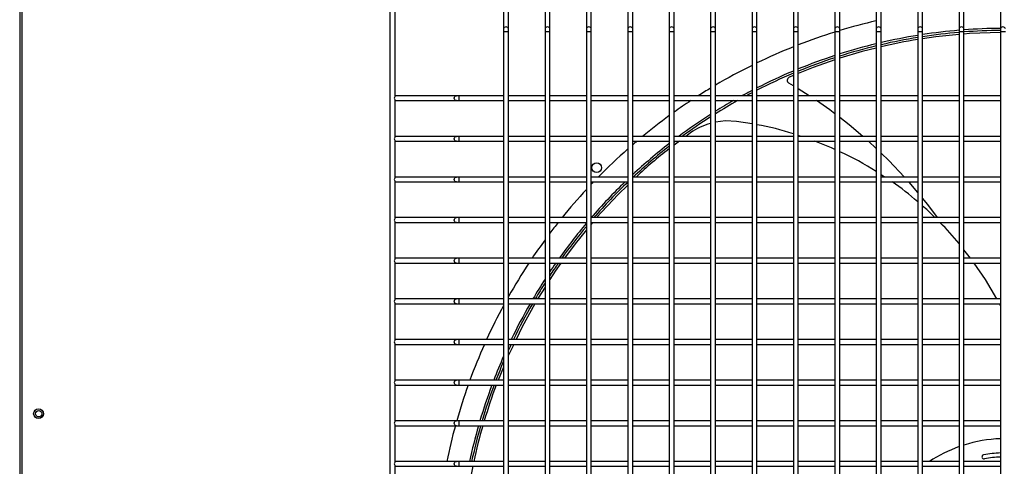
# Model space of a CAD drawing. Extents: x -90708 to 277869, y -117 to 207445.
# Tile 73 of 233: x -86572 to -85966, y 131926 to 132200. Entities that reach past the tile are written whole.
import ezdxf

# ---------------------------------------------------------------- set-up
doc = ezdxf.new("R2010")
doc.units = 0
doc.header["$MEASUREMENT"] = 0
doc.layers.add('ARQ - EQUIPO CONDENSADORA', color=40, linetype='CONTINUOUS')

msp = doc.modelspace()

# ---------------------------------------------------------------- linework, layer by layer
at = {"layer": 'ARQ - EQUIPO CONDENSADORA', "linetype": 'Continuous'}
for p, q in [((-86572.322, 132235.408), (-86572.322, 131481.41)), ((-86571.072, 132235.408), (-86571.071, 131481.41)), ((-86344.322, 132236.659), (-86344.322, 131480.659)), ((-86341.322, 132233.659), (-86341.322, 132153.008)), ((-86274.322, 132233.159), (-86274.322, 132194.786)), ((-86271.322, 132194.786), (-86271.322, 132233.159)), ((-86248.822, 132233.159), (-86248.822, 132194.786)), ((-86245.822, 132194.786), (-86245.822, 132233.159)), ((-86223.322, 132233.159), (-86223.322, 132194.786)), ((-86220.322, 132194.786), (-86220.322, 132233.159)), ((-86197.822, 132233.159), (-86197.822, 132194.786)), ((-86194.822, 132194.786), (-86194.822, 132233.159)), ((-86172.322, 132233.159), (-86172.322, 132194.786)), ((-86169.322, 132194.786), (-86169.322, 132233.159)), ((-86146.822, 132233.159), (-86146.822, 132194.786)), ((-86143.822, 132194.786), (-86143.822, 132233.159)), ((-86121.322, 132233.159), (-86121.322, 132194.786)), ((-86118.322, 132194.786), (-86118.322, 132233.159)), ((-86095.822, 132233.159), (-86095.822, 132194.786)), ((-86092.822, 132194.786), (-86092.822, 132233.159)), ((-86070.322, 132233.159), (-86070.322, 132194.786)), ((-86067.322, 132194.786), (-86067.322, 132233.159)), ((-86044.822, 132233.159), (-86044.822, 132194.786)), ((-86041.822, 132194.786), (-86041.822, 132233.159)), ((-86019.322, 132233.159), (-86019.322, 132194.786)), ((-86016.322, 132194.786), (-86016.322, 132233.159)), ((-85993.822, 132233.159), (-85993.822, 132194.786)), ((-85990.822, 132194.786), (-85990.822, 132233.159)), ((-85968.322, 132233.159), (-85968.322, 132194.786)), ((-86274.322, 132194.786), (-86274.322, 132193.109)), ((-86274.322, 132193.109), (-86274.322, 132152.159)), ((-86272.822, 132193.109), (-86274.322, 132193.109)), ((-86271.322, 132193.109), (-86272.822, 132193.109)), ((-86271.322, 132193.109), (-86271.322, 132194.786)), ((-86271.322, 132152.158), (-86271.322, 132193.109)), ((-86248.822, 132194.786), (-86248.822, 132193.109)), ((-86248.822, 132193.109), (-86248.822, 132152.159)), ((-86247.322, 132193.109), (-86248.822, 132193.109)), ((-86245.822, 132193.109), (-86247.322, 132193.109)), ((-86245.822, 132193.109), (-86245.822, 132194.786)), ((-86245.822, 132152.158), (-86245.822, 132193.109)), ((-86223.322, 132194.786), (-86223.322, 132193.109)), ((-86223.322, 132193.109), (-86223.322, 132152.159)), ((-86221.822, 132193.109), (-86223.322, 132193.109)), ((-86220.322, 132193.109), (-86221.822, 132193.109)), ((-86220.322, 132193.109), (-86220.322, 132194.786)), ((-86220.322, 132152.158), (-86220.322, 132193.109)), ((-86197.822, 132194.786), (-86197.822, 132193.109)), ((-86197.822, 132193.109), (-86197.822, 132152.159)), ((-86196.322, 132193.109), (-86197.822, 132193.109)), ((-86194.822, 132193.109), (-86196.322, 132193.109)), ((-86194.822, 132193.109), (-86194.822, 132194.786)), ((-86194.822, 132152.158), (-86194.822, 132193.109)), ((-86172.322, 132194.786), (-86172.322, 132193.109)), ((-86172.322, 132193.109), (-86172.322, 132152.159)), ((-86170.822, 132193.109), (-86172.322, 132193.109)), ((-86169.322, 132193.109), (-86170.822, 132193.109)), ((-86169.322, 132193.109), (-86169.322, 132194.786)), ((-86169.322, 132152.158), (-86169.322, 132193.109)), ((-86146.822, 132194.786), (-86146.822, 132193.109)), ((-86146.822, 132193.109), (-86146.822, 132152.159)), ((-86145.322, 132193.109), (-86146.822, 132193.109)), ((-86143.822, 132193.109), (-86145.322, 132193.109)), ((-86143.822, 132193.109), (-86143.822, 132194.786)), ((-86143.822, 132152.158), (-86143.822, 132193.109)), ((-86121.322, 132194.786), (-86121.322, 132193.109)), ((-86121.322, 132193.109), (-86121.322, 132152.159)), ((-86119.822, 132193.109), (-86121.322, 132193.109)), ((-86118.322, 132193.109), (-86119.822, 132193.109)), ((-86118.322, 132193.109), (-86118.322, 132194.786)), ((-86118.322, 132152.158), (-86118.322, 132193.109)), ((-86095.822, 132194.786), (-86095.822, 132193.109)), ((-86095.822, 132193.109), (-86095.822, 132152.159)), ((-86094.322, 132193.109), (-86095.822, 132193.109)), ((-86092.822, 132193.109), (-86094.322, 132193.109)), ((-86092.822, 132193.109), (-86092.822, 132194.786)), ((-86092.822, 132152.158), (-86092.822, 132193.109)), ((-86070.322, 132194.786), (-86070.322, 132193.109)), ((-86070.322, 132193.109), (-86070.322, 132152.159)), ((-86068.822, 132193.109), (-86070.322, 132193.109)), ((-86067.322, 132193.109), (-86068.822, 132193.109)), ((-86067.322, 132193.109), (-86067.322, 132194.786)), ((-86067.322, 132152.158), (-86067.322, 132193.109)), ((-86044.822, 132194.786), (-86044.822, 132193.109)), ((-86044.822, 132193.109), (-86044.822, 132152.159)), ((-86043.322, 132193.109), (-86044.822, 132193.109)), ((-86041.822, 132193.109), (-86043.322, 132193.109)), ((-86041.822, 132193.109), (-86041.822, 132194.786)), ((-86041.822, 132152.158), (-86041.822, 132193.109)), ((-86019.322, 132194.786), (-86019.322, 132193.109)), ((-86019.322, 132193.109), (-86019.322, 132152.159)), ((-86017.822, 132193.109), (-86019.322, 132193.109)), ((-86016.322, 132193.109), (-86017.822, 132193.109)), ((-86016.322, 132193.109), (-86016.322, 132194.786)), ((-86016.322, 132152.158), (-86016.322, 132193.109)), ((-85993.822, 132194.786), (-85993.822, 132193.109)), ((-85993.822, 132193.109), (-85993.822, 132152.159)), ((-85992.322, 132193.109), (-85993.822, 132193.109)), ((-85990.822, 132193.109), (-85992.322, 132193.109)), ((-85990.822, 132193.109), (-85990.822, 132194.786)), ((-85990.822, 132152.158), (-85990.822, 132193.109)), ((-85968.322, 132194.786), (-85968.322, 132193.109)), ((-85968.322, 132193.109), (-85968.322, 132152.159)), ((-85966.822, 132193.109), (-85968.322, 132193.109)), ((-85965.322, 132193.109), (-85966.822, 132193.109)), ((-86095.822, 132166.136), (-86098.488, 132165.055)), ((-86095.822, 132159.709), (-86098.704, 132161.494)), ((-86086.052, 132153.659), (-86092.822, 132157.851)), ((-86340.822, 132153.659), (-86341.322, 132153.659)), ((-86341.322, 132151.309), (-86341.322, 132128.008)), ((-86341.322, 132150.659), (-86340.822, 132150.659)), ((-86303.423, 132153.659), (-86340.822, 132153.659)), ((-86340.822, 132150.659), (-86303.423, 132150.659)), ((-86301.745, 132153.659), (-86303.423, 132153.659)), ((-86303.423, 132150.659), (-86301.745, 132150.659)), ((-86274.322, 132153.659), (-86301.745, 132153.659)), ((-86301.745, 132150.659), (-86301.745, 132153.659)), ((-86301.745, 132150.659), (-86274.322, 132150.659)), ((-86274.322, 132152.159), (-86274.322, 132127.159)), ((-86248.822, 132153.659), (-86271.322, 132153.659)), ((-86271.322, 132127.158), (-86271.322, 132152.158)), ((-86271.322, 132150.659), (-86248.822, 132150.659)), ((-86248.822, 132152.159), (-86248.822, 132127.159)), ((-86223.322, 132153.659), (-86245.822, 132153.659)), ((-86245.822, 132127.158), (-86245.822, 132152.158)), ((-86245.822, 132150.659), (-86223.322, 132150.659)), ((-86223.322, 132152.159), (-86223.322, 132127.159)), ((-86197.822, 132153.659), (-86220.322, 132153.659)), ((-86220.322, 132127.158), (-86220.322, 132152.158)), ((-86220.322, 132150.659), (-86197.822, 132150.659)), ((-86197.822, 132152.159), (-86197.822, 132127.159)), ((-86172.322, 132153.659), (-86194.822, 132153.659)), ((-86194.822, 132127.158), (-86194.822, 132152.158)), ((-86194.822, 132150.659), (-86172.322, 132150.659)), ((-86172.322, 132152.159), (-86172.322, 132127.159)), ((-86146.822, 132153.659), (-86169.322, 132153.659)), ((-86169.322, 132127.158), (-86169.322, 132152.158)), ((-86169.322, 132150.659), (-86146.822, 132150.659)), ((-86146.822, 132152.159), (-86146.822, 132127.159)), ((-86121.322, 132153.659), (-86143.822, 132153.659)), ((-86143.822, 132127.158), (-86143.822, 132152.158)), ((-86143.822, 132150.659), (-86121.322, 132150.659)), ((-86121.322, 132152.159), (-86121.322, 132127.159)), ((-86095.822, 132153.659), (-86118.322, 132153.659)), ((-86118.322, 132127.158), (-86118.322, 132152.158)), ((-86118.322, 132150.659), (-86095.822, 132150.659)), ((-86095.822, 132152.159), (-86095.822, 132127.159)), ((-86070.322, 132153.659), (-86092.822, 132153.659)), ((-86092.822, 132127.158), (-86092.822, 132152.158)), ((-86092.822, 132150.659), (-86070.322, 132150.659)), ((-86070.322, 132152.159), (-86070.322, 132127.159)), ((-86044.822, 132153.659), (-86067.322, 132153.659)), ((-86067.322, 132127.158), (-86067.322, 132152.158)), ((-86067.322, 132150.659), (-86044.822, 132150.659)), ((-86044.822, 132152.159), (-86044.822, 132127.159)), ((-86019.322, 132153.659), (-86041.822, 132153.659)), ((-86041.822, 132127.158), (-86041.822, 132152.158)), ((-86041.822, 132150.659), (-86019.322, 132150.659)), ((-86019.322, 132152.159), (-86019.322, 132127.159)), ((-85993.822, 132153.659), (-86016.322, 132153.659)), ((-86016.322, 132127.158), (-86016.322, 132152.158)), ((-86016.322, 132150.659), (-85993.822, 132150.659)), ((-85993.822, 132152.159), (-85993.822, 132127.159)), ((-85968.322, 132153.659), (-85990.822, 132153.659)), ((-85990.822, 132127.158), (-85990.822, 132152.158)), ((-85990.822, 132150.659), (-85968.322, 132150.659)), ((-85968.322, 132152.159), (-85968.322, 132127.159)), ((-86121.322, 132136.353), (-86130.948, 132137.895)), ((-86159.22, 132130.843), (-86162.115, 132128.659)), ((-86340.822, 132128.659), (-86341.322, 132128.659)), ((-86341.322, 132126.309), (-86341.322, 132103.008)), ((-86341.322, 132125.659), (-86340.822, 132125.659)), ((-86303.423, 132128.659), (-86340.822, 132128.659)), ((-86340.822, 132125.659), (-86303.423, 132125.659)), ((-86301.745, 132128.659), (-86303.423, 132128.659)), ((-86303.423, 132125.659), (-86301.745, 132125.659)), ((-86274.322, 132128.659), (-86301.745, 132128.659)), ((-86301.745, 132125.659), (-86301.745, 132128.659)), ((-86301.745, 132125.659), (-86274.322, 132125.659)), ((-86274.322, 132127.159), (-86274.322, 132102.159)), ((-86248.822, 132128.659), (-86271.322, 132128.659)), ((-86271.322, 132102.158), (-86271.322, 132127.158)), ((-86271.322, 132125.659), (-86248.822, 132125.659)), ((-86248.822, 132127.159), (-86248.822, 132102.159)), ((-86223.322, 132128.659), (-86245.822, 132128.659)), ((-86245.822, 132102.158), (-86245.822, 132127.158)), ((-86245.822, 132125.659), (-86223.322, 132125.659)), ((-86223.322, 132127.159), (-86223.322, 132102.159)), ((-86197.822, 132128.659), (-86220.322, 132128.659)), ((-86220.322, 132102.158), (-86220.322, 132127.158)), ((-86220.322, 132125.659), (-86197.822, 132125.659)), ((-86197.822, 132127.159), (-86197.822, 132102.159)), ((-86172.322, 132128.659), (-86194.822, 132128.659)), ((-86194.822, 132102.158), (-86194.822, 132127.158)), ((-86194.822, 132125.659), (-86172.322, 132125.659)), ((-86172.322, 132127.159), (-86172.322, 132102.159)), ((-86146.822, 132128.659), (-86169.322, 132128.659)), ((-86169.322, 132102.158), (-86169.322, 132127.158)), ((-86169.322, 132125.659), (-86146.822, 132125.659)), ((-86166.091, 132125.659), (-86169.322, 132123.222)), ((-86146.822, 132127.159), (-86146.822, 132102.159)), ((-86121.322, 132128.659), (-86143.822, 132128.659)), ((-86143.822, 132102.158), (-86143.822, 132127.158)), ((-86143.822, 132125.659), (-86121.322, 132125.659)), ((-86121.322, 132127.159), (-86121.322, 132102.159)), ((-86095.822, 132128.659), (-86118.322, 132128.659)), ((-86118.322, 132102.158), (-86118.322, 132127.158)), ((-86118.322, 132125.659), (-86095.822, 132125.659)), ((-86095.822, 132127.159), (-86095.822, 132102.159)), ((-86090.982, 132128.659), (-86092.822, 132129.23)), ((-86070.322, 132128.659), (-86092.822, 132128.659)), ((-86092.822, 132102.158), (-86092.822, 132127.158)), ((-86092.822, 132125.659), (-86070.322, 132125.659)), ((-86070.322, 132127.159), (-86070.322, 132102.159)), ((-86044.822, 132128.659), (-86067.322, 132128.659)), ((-86067.322, 132102.158), (-86067.322, 132127.158)), ((-86067.322, 132125.659), (-86044.822, 132125.659)), ((-86044.822, 132121.149), (-86049.59, 132125.659)), ((-86044.822, 132127.159), (-86044.822, 132102.159)), ((-86019.322, 132128.659), (-86041.822, 132128.659)), ((-86041.822, 132102.158), (-86041.822, 132127.158)), ((-86041.822, 132125.659), (-86019.322, 132125.659)), ((-86019.322, 132127.159), (-86019.322, 132102.159)), ((-85993.822, 132128.659), (-86016.322, 132128.659)), ((-86016.322, 132102.158), (-86016.322, 132127.158)), ((-86016.322, 132125.659), (-85993.822, 132125.659)), ((-85993.822, 132127.159), (-85993.822, 132102.159)), ((-85968.322, 132128.659), (-85990.822, 132128.659)), ((-85990.822, 132102.158), (-85990.822, 132127.158)), ((-85990.822, 132125.659), (-85968.322, 132125.659)), ((-85968.322, 132127.159), (-85968.322, 132102.159)), ((-86340.822, 132103.659), (-86341.322, 132103.659)), ((-86341.322, 132101.309), (-86341.322, 132078.008)), ((-86341.322, 132100.659), (-86340.822, 132100.659)), ((-86303.423, 132103.659), (-86340.822, 132103.659)), ((-86340.822, 132100.659), (-86303.423, 132100.659)), ((-86301.745, 132103.659), (-86303.423, 132103.659)), ((-86303.423, 132100.659), (-86301.745, 132100.659)), ((-86274.322, 132103.659), (-86301.745, 132103.659)), ((-86301.745, 132100.659), (-86301.745, 132103.659)), ((-86301.745, 132100.659), (-86274.322, 132100.659)), ((-86274.322, 132102.159), (-86274.322, 132077.159)), ((-86248.822, 132103.659), (-86271.322, 132103.659)), ((-86271.322, 132077.158), (-86271.322, 132102.158)), ((-86271.322, 132100.659), (-86248.822, 132100.659)), ((-86248.822, 132102.159), (-86248.822, 132077.159)), ((-86223.322, 132103.659), (-86245.822, 132103.659)), ((-86245.822, 132077.158), (-86245.822, 132102.158)), ((-86245.822, 132100.659), (-86223.322, 132100.659)), ((-86223.322, 132102.159), (-86223.322, 132077.159)), ((-86197.822, 132103.659), (-86220.322, 132103.659)), ((-86220.322, 132077.158), (-86220.322, 132102.158)), ((-86220.322, 132100.659), (-86197.822, 132100.659)), ((-86197.822, 132102.159), (-86197.822, 132077.159)), ((-86172.322, 132103.659), (-86194.822, 132103.659)), ((-86194.822, 132077.158), (-86194.822, 132102.158)), ((-86194.822, 132100.659), (-86172.322, 132100.659)), ((-86172.322, 132102.159), (-86172.322, 132077.159)), ((-86146.822, 132103.659), (-86169.322, 132103.659)), ((-86169.322, 132077.158), (-86169.322, 132102.158)), ((-86169.322, 132100.659), (-86146.822, 132100.659)), ((-86146.822, 132102.159), (-86146.822, 132077.159)), ((-86121.322, 132103.659), (-86143.822, 132103.659)), ((-86143.822, 132077.158), (-86143.822, 132102.158)), ((-86143.822, 132100.659), (-86121.322, 132100.659)), ((-86121.322, 132102.159), (-86121.322, 132077.159)), ((-86095.822, 132103.659), (-86118.322, 132103.659)), ((-86118.322, 132077.158), (-86118.322, 132102.158)), ((-86118.322, 132100.659), (-86095.822, 132100.659)), ((-86095.822, 132102.159), (-86095.822, 132077.159)), ((-86070.322, 132103.659), (-86092.822, 132103.659)), ((-86092.822, 132077.158), (-86092.822, 132102.158)), ((-86092.822, 132100.659), (-86070.322, 132100.659)), ((-86070.322, 132102.159), (-86070.322, 132077.159)), ((-86044.822, 132103.659), (-86067.322, 132103.659)), ((-86067.322, 132077.158), (-86067.322, 132102.158)), ((-86067.322, 132100.659), (-86044.822, 132100.659)), ((-86044.822, 132102.159), (-86044.822, 132077.159)), ((-86039.65, 132103.659), (-86041.822, 132105.091)), ((-86019.322, 132103.659), (-86041.822, 132103.659)), ((-86041.822, 132077.158), (-86041.822, 132102.158)), ((-86041.822, 132100.659), (-86019.322, 132100.659)), ((-86019.322, 132102.159), (-86019.322, 132077.159)), ((-85993.822, 132103.659), (-86016.322, 132103.659)), ((-86016.322, 132077.158), (-86016.322, 132102.158)), ((-86016.322, 132100.659), (-85993.822, 132100.659)), ((-85993.822, 132102.159), (-85993.822, 132077.159)), ((-85968.322, 132103.659), (-85990.822, 132103.659)), ((-85990.822, 132077.158), (-85990.822, 132102.158)), ((-85990.822, 132100.659), (-85968.322, 132100.659)), ((-85968.322, 132102.159), (-85968.322, 132077.159)), ((-86340.822, 132078.659), (-86341.322, 132078.659)), ((-86341.322, 132076.309), (-86341.322, 132053.008)), ((-86341.322, 132075.659), (-86340.822, 132075.659)), ((-86303.423, 132078.659), (-86340.822, 132078.659)), ((-86340.822, 132075.659), (-86303.423, 132075.659)), ((-86301.745, 132078.659), (-86303.423, 132078.659)), ((-86303.423, 132075.659), (-86301.745, 132075.659)), ((-86274.322, 132078.659), (-86301.745, 132078.659)), ((-86301.745, 132075.659), (-86301.745, 132078.659)), ((-86301.745, 132075.659), (-86274.322, 132075.659)), ((-86274.322, 132077.159), (-86274.322, 132052.159)), ((-86248.822, 132078.659), (-86271.322, 132078.659)), ((-86271.322, 132052.158), (-86271.322, 132077.158)), ((-86271.322, 132075.659), (-86248.822, 132075.659)), ((-86248.822, 132077.159), (-86248.822, 132052.159)), ((-86223.322, 132078.659), (-86245.822, 132078.659)), ((-86245.822, 132052.158), (-86245.822, 132077.158)), ((-86245.822, 132075.659), (-86223.322, 132075.659)), ((-86223.322, 132077.159), (-86223.322, 132052.159)), ((-86197.822, 132078.659), (-86220.322, 132078.659)), ((-86220.322, 132052.158), (-86220.322, 132077.158)), ((-86220.322, 132075.659), (-86197.822, 132075.659)), ((-86219.561, 132075.659), (-86220.322, 132074.736)), ((-86197.822, 132077.159), (-86197.822, 132052.159)), ((-86172.322, 132078.659), (-86194.822, 132078.659)), ((-86194.822, 132052.158), (-86194.822, 132077.158)), ((-86194.822, 132075.659), (-86172.322, 132075.659)), ((-86172.322, 132077.159), (-86172.322, 132052.159)), ((-86146.822, 132078.659), (-86169.322, 132078.659)), ((-86169.322, 132052.158), (-86169.322, 132077.158)), ((-86169.322, 132075.659), (-86146.822, 132075.659)), ((-86146.822, 132077.159), (-86146.822, 132052.159)), ((-86121.322, 132078.659), (-86143.822, 132078.659)), ((-86143.822, 132052.158), (-86143.822, 132077.158)), ((-86143.822, 132075.659), (-86121.322, 132075.659)), ((-86121.322, 132077.159), (-86121.322, 132052.159)), ((-86095.822, 132078.659), (-86118.322, 132078.659)), ((-86118.322, 132052.158), (-86118.322, 132077.158)), ((-86118.322, 132075.659), (-86095.822, 132075.659)), ((-86095.822, 132077.159), (-86095.822, 132052.159)), ((-86070.322, 132078.659), (-86092.822, 132078.659)), ((-86092.822, 132052.158), (-86092.822, 132077.158)), ((-86092.822, 132075.659), (-86070.322, 132075.659)), ((-86070.322, 132077.159), (-86070.322, 132052.159)), ((-86044.822, 132078.659), (-86067.322, 132078.659)), ((-86067.322, 132052.158), (-86067.322, 132077.158)), ((-86067.322, 132075.659), (-86044.822, 132075.659)), ((-86044.822, 132077.159), (-86044.822, 132052.159)), ((-86019.322, 132078.659), (-86041.822, 132078.659)), ((-86041.822, 132052.158), (-86041.822, 132077.158)), ((-86041.822, 132075.659), (-86019.322, 132075.659)), ((-86019.322, 132077.159), (-86019.322, 132052.159)), ((-85993.822, 132078.659), (-86016.322, 132078.659)), ((-86016.322, 132052.158), (-86016.322, 132077.158)), ((-86016.322, 132075.659), (-85993.822, 132075.659)), ((-85993.822, 132077.159), (-85993.822, 132052.159)), ((-85968.322, 132078.659), (-85990.822, 132078.659)), ((-85990.822, 132052.158), (-85990.822, 132077.158)), ((-85990.822, 132075.659), (-85968.322, 132075.659)), ((-85968.322, 132077.159), (-85968.322, 132052.159)), ((-85986.691, 132053.659), (-85990.822, 132058.899)), ((-86340.822, 132053.659), (-86341.322, 132053.659)), ((-86341.322, 132051.309), (-86341.322, 132028.008)), ((-86303.423, 132053.659), (-86340.822, 132053.659)), ((-86301.745, 132053.659), (-86303.423, 132053.659)), ((-86274.322, 132053.659), (-86301.745, 132053.659)), ((-86301.745, 132050.659), (-86301.745, 132053.659)), ((-86274.322, 132052.159), (-86274.322, 132027.159)), ((-86248.822, 132053.659), (-86271.322, 132053.659)), ((-86271.322, 132027.158), (-86271.322, 132052.158)), ((-86248.822, 132052.159), (-86248.822, 132027.159)), ((-86223.322, 132053.659), (-86245.822, 132053.659)), ((-86245.822, 132027.158), (-86245.822, 132052.158)), ((-86223.322, 132052.159), (-86223.322, 132027.159)), ((-86197.822, 132053.659), (-86220.322, 132053.659)), ((-86220.322, 132027.158), (-86220.322, 132052.158)), ((-86197.822, 132052.159), (-86197.822, 132027.159)), ((-86172.322, 132053.659), (-86194.822, 132053.659)), ((-86194.822, 132027.158), (-86194.822, 132052.158)), ((-86172.322, 132052.159), (-86172.322, 132027.159)), ((-86146.822, 132053.659), (-86169.322, 132053.659)), ((-86169.322, 132027.158), (-86169.322, 132052.158)), ((-86146.822, 132052.159), (-86146.822, 132027.159)), ((-86121.322, 132053.659), (-86143.822, 132053.659)), ((-86143.822, 132027.158), (-86143.822, 132052.158)), ((-86121.322, 132052.159), (-86121.322, 132027.159)), ((-86095.822, 132053.659), (-86118.322, 132053.659)), ((-86118.322, 132027.158), (-86118.322, 132052.158)), ((-86095.822, 132052.159), (-86095.822, 132027.159)), ((-86070.322, 132053.659), (-86092.822, 132053.659)), ((-86092.822, 132027.158), (-86092.822, 132052.158)), ((-86070.322, 132052.159), (-86070.322, 132027.159)), ((-86044.822, 132053.659), (-86067.322, 132053.659)), ((-86067.322, 132027.158), (-86067.322, 132052.158)), ((-86044.822, 132052.159), (-86044.822, 132027.159)), ((-86019.322, 132053.659), (-86041.822, 132053.659)), ((-86041.822, 132027.158), (-86041.822, 132052.158)), ((-86019.322, 132052.159), (-86019.322, 132027.159)), ((-85993.822, 132053.659), (-86016.322, 132053.659)), ((-86016.322, 132027.158), (-86016.322, 132052.158)), ((-85993.822, 132052.159), (-85993.822, 132027.159)), ((-85968.322, 132053.659), (-85990.822, 132053.659)), ((-85990.822, 132027.158), (-85990.822, 132052.158)), ((-85968.322, 132052.159), (-85968.322, 132027.159)), ((-86341.322, 132050.659), (-86340.822, 132050.659)), ((-86340.822, 132050.659), (-86303.423, 132050.659)), ((-86303.423, 132050.659), (-86301.745, 132050.659)), ((-86301.745, 132050.659), (-86274.322, 132050.659)), ((-86271.322, 132050.659), (-86248.822, 132050.659)), ((-86245.822, 132050.659), (-86223.322, 132050.659)), ((-86220.322, 132050.659), (-86197.822, 132050.659)), ((-86194.822, 132050.659), (-86172.322, 132050.659)), ((-86169.322, 132050.659), (-86146.822, 132050.659)), ((-86143.822, 132050.659), (-86121.322, 132050.659)), ((-86118.322, 132050.659), (-86095.822, 132050.659)), ((-86092.822, 132050.659), (-86070.322, 132050.659)), ((-86067.322, 132050.659), (-86044.822, 132050.659)), ((-86041.822, 132050.659), (-86019.322, 132050.659)), ((-86016.322, 132050.659), (-85993.822, 132050.659)), ((-85990.822, 132050.659), (-85968.322, 132050.659)), ((-86340.822, 132028.659), (-86341.322, 132028.659)), ((-86303.423, 132028.659), (-86340.822, 132028.659)), ((-86301.745, 132028.659), (-86303.423, 132028.659)), ((-86274.322, 132028.659), (-86301.745, 132028.659)), ((-86301.745, 132025.659), (-86301.745, 132028.659)), ((-86274.322, 132027.159), (-86274.322, 132002.159)), ((-86248.822, 132028.659), (-86271.322, 132028.659)), ((-86271.322, 132002.158), (-86271.322, 132027.158)), ((-86248.822, 132027.159), (-86248.822, 132002.159)), ((-86223.322, 132028.659), (-86245.822, 132028.659)), ((-86245.822, 132002.158), (-86245.822, 132027.158)), ((-86223.322, 132027.159), (-86223.322, 132002.159)), ((-86197.822, 132028.659), (-86220.322, 132028.659)), ((-86220.322, 132002.158), (-86220.322, 132027.158)), ((-86197.822, 132027.159), (-86197.822, 132002.159)), ((-86172.322, 132028.659), (-86194.822, 132028.659)), ((-86194.822, 132002.158), (-86194.822, 132027.158)), ((-86172.322, 132027.159), (-86172.322, 132002.159)), ((-86146.822, 132028.659), (-86169.322, 132028.659)), ((-86169.322, 132002.158), (-86169.322, 132027.158)), ((-86146.822, 132027.159), (-86146.822, 132002.159)), ((-86121.322, 132028.659), (-86143.822, 132028.659)), ((-86143.822, 132002.158), (-86143.822, 132027.158)), ((-86121.322, 132027.159), (-86121.322, 132002.159)), ((-86095.822, 132028.659), (-86118.322, 132028.659)), ((-86118.322, 132002.158), (-86118.322, 132027.158)), ((-86095.822, 132027.159), (-86095.822, 132002.159)), ((-86070.322, 132028.659), (-86092.822, 132028.659)), ((-86092.822, 132002.158), (-86092.822, 132027.158)), ((-86070.322, 132027.159), (-86070.322, 132002.159)), ((-86044.822, 132028.659), (-86067.322, 132028.659)), ((-86067.322, 132002.158), (-86067.322, 132027.158)), ((-86044.822, 132027.159), (-86044.822, 132002.159)), ((-86019.322, 132028.659), (-86041.822, 132028.659)), ((-86041.822, 132002.158), (-86041.822, 132027.158)), ((-86019.322, 132027.159), (-86019.322, 132002.159)), ((-85993.822, 132028.659), (-86016.322, 132028.659)), ((-86016.322, 132002.158), (-86016.322, 132027.158)), ((-85993.822, 132027.159), (-85993.822, 132002.159)), ((-85968.322, 132028.659), (-85990.822, 132028.659)), ((-85990.822, 132002.158), (-85990.822, 132027.158)), ((-85968.322, 132027.159), (-85968.322, 132002.159)), ((-86341.322, 132026.309), (-86341.322, 132003.008)), ((-86341.322, 132025.659), (-86340.822, 132025.659)), ((-86340.822, 132025.659), (-86303.423, 132025.659)), ((-86303.423, 132025.659), (-86301.745, 132025.659)), ((-86301.745, 132025.659), (-86274.322, 132025.659)), ((-86271.322, 132025.659), (-86248.822, 132025.659)), ((-86245.822, 132025.659), (-86223.322, 132025.659)), ((-86220.322, 132025.659), (-86197.822, 132025.659)), ((-86194.822, 132025.659), (-86172.322, 132025.659)), ((-86169.322, 132025.659), (-86146.822, 132025.659)), ((-86143.822, 132025.659), (-86121.322, 132025.659)), ((-86118.322, 132025.659), (-86095.822, 132025.659)), ((-86092.822, 132025.659), (-86070.322, 132025.659)), ((-86067.322, 132025.659), (-86044.822, 132025.659)), ((-86041.822, 132025.659), (-86019.322, 132025.659)), ((-86016.322, 132025.659), (-85993.822, 132025.659)), ((-85990.822, 132025.659), (-85968.322, 132025.659)), ((-85968.322, 132024.452), (-85968.935, 132025.659)), ((-86340.822, 132003.659), (-86341.322, 132003.659)), ((-86303.423, 132003.659), (-86340.822, 132003.659)), ((-86301.745, 132003.659), (-86303.423, 132003.659)), ((-86274.322, 132003.659), (-86301.745, 132003.659)), ((-86301.745, 132000.659), (-86301.745, 132003.659)), ((-86248.822, 132003.659), (-86271.322, 132003.659)), ((-86223.322, 132003.659), (-86245.822, 132003.659)), ((-86197.822, 132003.659), (-86220.322, 132003.659)), ((-86172.322, 132003.659), (-86194.822, 132003.659)), ((-86146.822, 132003.659), (-86169.322, 132003.659)), ((-86121.322, 132003.659), (-86143.822, 132003.659)), ((-86095.822, 132003.659), (-86118.322, 132003.659)), ((-86070.322, 132003.659), (-86092.822, 132003.659)), ((-86044.822, 132003.659), (-86067.322, 132003.659)), ((-86019.322, 132003.659), (-86041.822, 132003.659)), ((-85993.822, 132003.659), (-86016.322, 132003.659)), ((-85968.322, 132003.659), (-85990.822, 132003.659)), ((-86341.322, 132001.309), (-86341.322, 131978.008)), ((-86341.322, 132000.659), (-86340.822, 132000.659)), ((-86340.822, 132000.659), (-86303.423, 132000.659)), ((-86303.423, 132000.659), (-86301.745, 132000.659)), ((-86301.745, 132000.659), (-86274.322, 132000.659)), ((-86274.322, 132002.159), (-86274.322, 131977.159)), ((-86271.322, 131977.158), (-86271.322, 132002.158)), ((-86271.322, 132000.659), (-86248.822, 132000.659)), ((-86268.104, 132000.659), (-86271.322, 131993.943)), ((-86248.822, 132002.159), (-86248.822, 131977.159)), ((-86245.822, 131977.158), (-86245.822, 132002.158)), ((-86245.822, 132000.659), (-86223.322, 132000.659)), ((-86223.322, 132002.159), (-86223.322, 131977.159)), ((-86220.322, 131977.158), (-86220.322, 132002.158)), ((-86220.322, 132000.659), (-86197.822, 132000.659)), ((-86197.822, 132002.159), (-86197.822, 131977.159)), ((-86194.822, 131977.158), (-86194.822, 132002.158)), ((-86194.822, 132000.659), (-86172.322, 132000.659)), ((-86172.322, 132002.159), (-86172.322, 131977.159)), ((-86169.322, 131977.158), (-86169.322, 132002.158)), ((-86169.322, 132000.659), (-86146.822, 132000.659)), ((-86146.822, 132002.159), (-86146.822, 131977.159)), ((-86143.822, 131977.158), (-86143.822, 132002.158)), ((-86143.822, 132000.659), (-86121.322, 132000.659)), ((-86121.322, 132002.159), (-86121.322, 131977.159)), ((-86118.322, 131977.158), (-86118.322, 132002.158)), ((-86118.322, 132000.659), (-86095.822, 132000.659)), ((-86095.822, 132002.159), (-86095.822, 131977.159)), ((-86092.822, 131977.158), (-86092.822, 132002.158)), ((-86092.822, 132000.659), (-86070.322, 132000.659)), ((-86070.322, 132002.159), (-86070.322, 131977.159)), ((-86067.322, 131977.158), (-86067.322, 132002.158)), ((-86067.322, 132000.659), (-86044.822, 132000.659)), ((-86044.822, 132002.159), (-86044.822, 131977.159)), ((-86041.822, 131977.158), (-86041.822, 132002.158)), ((-86041.822, 132000.659), (-86019.322, 132000.659)), ((-86019.322, 132002.159), (-86019.322, 131977.159)), ((-86016.322, 131977.158), (-86016.322, 132002.158)), ((-86016.322, 132000.659), (-85993.822, 132000.659)), ((-85993.822, 132002.159), (-85993.822, 131977.159)), ((-85990.822, 131977.158), (-85990.822, 132002.158)), ((-85990.822, 132000.659), (-85968.322, 132000.659)), ((-85968.322, 132002.159), (-85968.322, 131977.159)), ((-86274.322, 131986.708), (-86277.597, 131978.659)), ((-86340.822, 131978.659), (-86341.322, 131978.659)), ((-86303.423, 131978.659), (-86340.822, 131978.659)), ((-86301.745, 131978.659), (-86303.423, 131978.659)), ((-86274.322, 131978.659), (-86301.745, 131978.659)), ((-86301.745, 131975.659), (-86301.745, 131978.659)), ((-86248.822, 131978.659), (-86271.322, 131978.659)), ((-86223.322, 131978.659), (-86245.822, 131978.659)), ((-86197.822, 131978.659), (-86220.322, 131978.659)), ((-86172.322, 131978.659), (-86194.822, 131978.659)), ((-86146.822, 131978.659), (-86169.322, 131978.659)), ((-86121.322, 131978.659), (-86143.822, 131978.659)), ((-86095.822, 131978.659), (-86118.322, 131978.659)), ((-86070.322, 131978.659), (-86092.822, 131978.659)), ((-86044.822, 131978.659), (-86067.322, 131978.659)), ((-86019.322, 131978.659), (-86041.822, 131978.659)), ((-85993.822, 131978.659), (-86016.322, 131978.659)), ((-85968.322, 131978.659), (-85990.822, 131978.659)), ((-86341.322, 131976.309), (-86341.322, 131953.008)), ((-86341.322, 131975.659), (-86340.822, 131975.659)), ((-86340.822, 131975.659), (-86303.423, 131975.659)), ((-86303.423, 131975.659), (-86301.745, 131975.659)), ((-86301.745, 131975.659), (-86274.322, 131975.659)), ((-86274.322, 131977.159), (-86274.322, 131952.159)), ((-86271.322, 131952.158), (-86271.322, 131977.158)), ((-86271.322, 131975.659), (-86248.822, 131975.659)), ((-86248.822, 131977.159), (-86248.822, 131952.159)), ((-86245.822, 131952.158), (-86245.822, 131977.158)), ((-86245.822, 131975.659), (-86223.322, 131975.659)), ((-86223.322, 131977.159), (-86223.322, 131952.159)), ((-86220.322, 131952.158), (-86220.322, 131977.158)), ((-86220.322, 131975.659), (-86197.822, 131975.659)), ((-86197.822, 131977.159), (-86197.822, 131952.159)), ((-86194.822, 131952.158), (-86194.822, 131977.158)), ((-86194.822, 131975.659), (-86172.322, 131975.659)), ((-86172.322, 131977.159), (-86172.322, 131952.159)), ((-86169.322, 131952.158), (-86169.322, 131977.158)), ((-86169.322, 131975.659), (-86146.822, 131975.659)), ((-86146.822, 131977.159), (-86146.822, 131952.159)), ((-86143.822, 131952.158), (-86143.822, 131977.158)), ((-86143.822, 131975.659), (-86121.322, 131975.659)), ((-86121.322, 131977.159), (-86121.322, 131952.159)), ((-86118.322, 131952.158), (-86118.322, 131977.158)), ((-86118.322, 131975.659), (-86095.822, 131975.659)), ((-86095.822, 131977.159), (-86095.822, 131952.159)), ((-86092.822, 131952.158), (-86092.822, 131977.158)), ((-86092.822, 131975.659), (-86070.322, 131975.659)), ((-86070.322, 131977.159), (-86070.322, 131952.159)), ((-86067.322, 131952.158), (-86067.322, 131977.158)), ((-86067.322, 131975.659), (-86044.822, 131975.659)), ((-86044.822, 131977.159), (-86044.822, 131952.159)), ((-86041.822, 131952.158), (-86041.822, 131977.158)), ((-86041.822, 131975.659), (-86019.322, 131975.659)), ((-86019.322, 131977.159), (-86019.322, 131952.159)), ((-86016.322, 131952.158), (-86016.322, 131977.158)), ((-86016.322, 131975.659), (-85993.822, 131975.659)), ((-85993.822, 131977.159), (-85993.822, 131952.159)), ((-85990.822, 131952.158), (-85990.822, 131977.158)), ((-85990.822, 131975.659), (-85968.322, 131975.659)), ((-85968.322, 131977.159), (-85968.322, 131952.159)), ((-86340.822, 131953.659), (-86341.322, 131953.659)), ((-86341.322, 131951.309), (-86341.322, 131928.008)), ((-86341.322, 131950.659), (-86340.822, 131950.659)), ((-86303.423, 131953.659), (-86340.822, 131953.659)), ((-86340.822, 131950.659), (-86303.423, 131950.659)), ((-86301.745, 131953.659), (-86303.423, 131953.659)), ((-86303.423, 131950.659), (-86301.745, 131950.659)), ((-86274.322, 131953.659), (-86301.745, 131953.659)), ((-86301.745, 131950.659), (-86301.745, 131953.659)), ((-86301.745, 131950.659), (-86274.322, 131950.659)), ((-86274.322, 131952.159), (-86274.322, 131927.159)), ((-86248.822, 131953.659), (-86271.322, 131953.659)), ((-86271.322, 131927.158), (-86271.322, 131952.158)), ((-86271.322, 131950.659), (-86248.822, 131950.659)), ((-86248.822, 131952.159), (-86248.822, 131927.159)), ((-86223.322, 131953.659), (-86245.822, 131953.659)), ((-86245.822, 131927.158), (-86245.822, 131952.158)), ((-86245.822, 131950.659), (-86223.322, 131950.659)), ((-86223.322, 131952.159), (-86223.322, 131927.159)), ((-86197.822, 131953.659), (-86220.322, 131953.659)), ((-86220.322, 131927.158), (-86220.322, 131952.158)), ((-86220.322, 131950.659), (-86197.822, 131950.659)), ((-86197.822, 131952.159), (-86197.822, 131927.159)), ((-86172.322, 131953.659), (-86194.822, 131953.659)), ((-86194.822, 131927.158), (-86194.822, 131952.158)), ((-86194.822, 131950.659), (-86172.322, 131950.659)), ((-86172.322, 131952.159), (-86172.322, 131927.159)), ((-86146.822, 131953.659), (-86169.322, 131953.659)), ((-86169.322, 131927.158), (-86169.322, 131952.158)), ((-86169.322, 131950.659), (-86146.822, 131950.659)), ((-86146.822, 131952.159), (-86146.822, 131927.159)), ((-86121.322, 131953.659), (-86143.822, 131953.659)), ((-86143.822, 131927.158), (-86143.822, 131952.158)), ((-86143.822, 131950.659), (-86121.322, 131950.659)), ((-86121.322, 131952.159), (-86121.322, 131927.159)), ((-86095.822, 131953.659), (-86118.322, 131953.659)), ((-86118.322, 131927.158), (-86118.322, 131952.158)), ((-86118.322, 131950.659), (-86095.822, 131950.659)), ((-86095.822, 131952.159), (-86095.822, 131927.159)), ((-86070.322, 131953.659), (-86092.822, 131953.659)), ((-86092.822, 131927.158), (-86092.822, 131952.158)), ((-86092.822, 131950.659), (-86070.322, 131950.659)), ((-86070.322, 131952.159), (-86070.322, 131927.159)), ((-86044.822, 131953.659), (-86067.322, 131953.659)), ((-86067.322, 131927.158), (-86067.322, 131952.158)), ((-86067.322, 131950.659), (-86044.822, 131950.659)), ((-86044.822, 131952.159), (-86044.822, 131927.159)), ((-86019.322, 131953.659), (-86041.822, 131953.659)), ((-86041.822, 131927.158), (-86041.822, 131952.158)), ((-86041.822, 131950.659), (-86019.322, 131950.659)), ((-86019.322, 131952.159), (-86019.322, 131927.159)), ((-85993.822, 131953.659), (-86016.322, 131953.659)), ((-86016.322, 131927.158), (-86016.322, 131952.158)), ((-86016.322, 131950.659), (-85993.822, 131950.659)), ((-85993.822, 131952.159), (-85993.822, 131927.159)), ((-85968.322, 131953.659), (-85990.822, 131953.659)), ((-85990.822, 131927.158), (-85990.822, 131952.158)), ((-85990.822, 131950.659), (-85968.322, 131950.659)), ((-85968.322, 131952.159), (-85968.322, 131927.159)), ((-86340.822, 131928.659), (-86341.322, 131928.659)), ((-86341.322, 131926.309), (-86341.322, 131903.008)), ((-86341.322, 131925.659), (-86340.822, 131925.659)), ((-86303.423, 131928.659), (-86340.822, 131928.659)), ((-86340.822, 131925.659), (-86303.423, 131925.659)), ((-86301.745, 131928.659), (-86303.423, 131928.659)), ((-86303.423, 131925.659), (-86301.745, 131925.659)), ((-86274.322, 131928.659), (-86301.745, 131928.659)), ((-86301.745, 131925.659), (-86301.745, 131928.659)), ((-86301.745, 131925.659), (-86274.322, 131925.659)), ((-86274.322, 131927.159), (-86274.322, 131902.159)), ((-86248.822, 131928.659), (-86271.322, 131928.659)), ((-86271.322, 131902.158), (-86271.322, 131927.158)), ((-86271.322, 131925.659), (-86248.822, 131925.659)), ((-86248.822, 131927.159), (-86248.822, 131902.159)), ((-86223.322, 131928.659), (-86245.822, 131928.659)), ((-86245.822, 131902.158), (-86245.822, 131927.158)), ((-86245.822, 131925.659), (-86223.322, 131925.659)), ((-86223.322, 131927.159), (-86223.322, 131902.159)), ((-86197.822, 131928.659), (-86220.322, 131928.659)), ((-86220.322, 131902.158), (-86220.322, 131927.158)), ((-86220.322, 131925.659), (-86197.822, 131925.659)), ((-86197.822, 131927.159), (-86197.822, 131902.159)), ((-86172.322, 131928.659), (-86194.822, 131928.659)), ((-86194.822, 131902.158), (-86194.822, 131927.158)), ((-86194.822, 131925.659), (-86172.322, 131925.659)), ((-86172.322, 131927.159), (-86172.322, 131902.159)), ((-86146.822, 131928.659), (-86169.322, 131928.659)), ((-86169.322, 131902.158), (-86169.322, 131927.158)), ((-86169.322, 131925.659), (-86146.822, 131925.659)), ((-86146.822, 131927.159), (-86146.822, 131902.159)), ((-86121.322, 131928.659), (-86143.822, 131928.659)), ((-86143.822, 131902.158), (-86143.822, 131927.158)), ((-86143.822, 131925.659), (-86121.322, 131925.659)), ((-86121.322, 131927.159), (-86121.322, 131902.159)), ((-86095.822, 131928.659), (-86118.322, 131928.659)), ((-86118.322, 131902.158), (-86118.322, 131927.158)), ((-86118.322, 131925.659), (-86095.822, 131925.659)), ((-86095.822, 131927.159), (-86095.822, 131902.159)), ((-86070.322, 131928.659), (-86092.822, 131928.659)), ((-86092.822, 131902.158), (-86092.822, 131927.158)), ((-86092.822, 131925.659), (-86070.322, 131925.659)), ((-86070.322, 131927.159), (-86070.322, 131902.159)), ((-86044.822, 131928.659), (-86067.322, 131928.659)), ((-86067.322, 131902.158), (-86067.322, 131927.158)), ((-86067.322, 131925.659), (-86044.822, 131925.659)), ((-86044.822, 131927.159), (-86044.822, 131902.159)), ((-86019.322, 131928.659), (-86041.822, 131928.659)), ((-86041.822, 131902.158), (-86041.822, 131927.158)), ((-86041.822, 131925.659), (-86019.322, 131925.659)), ((-86019.322, 131927.159), (-86019.322, 131902.159)), ((-85993.822, 131928.659), (-86016.322, 131928.659)), ((-86016.322, 131902.158), (-86016.322, 131927.158)), ((-86016.322, 131925.659), (-85993.822, 131925.659)), ((-85993.822, 131927.159), (-85993.822, 131902.159)), ((-85968.322, 131928.659), (-85990.822, 131928.659)), ((-85990.822, 131902.158), (-85990.822, 131927.158)), ((-85990.822, 131925.659), (-85968.322, 131925.659)), ((-85968.322, 131927.159), (-85968.322, 131902.159))]:
    msp.add_line(p, q, dxfattribs=at)
at = {"layer": 'ARQ - EQUIPO CONDENSADORA', "linetype": 'Continuous', "flags": 128}
for points in [[(-86272.822, 132196.044), (-86273.396, 132195.948), (-86273.882, 132195.675), (-86274.207, 132195.267), (-86274.322, 132194.786)], [(-86271.322, 132194.786), (-86271.436, 132195.267), (-86271.761, 132195.675), (-86272.248, 132195.948), (-86272.822, 132196.044)], [(-86247.322, 132196.044), (-86247.896, 132195.948), (-86248.382, 132195.675), (-86248.707, 132195.267), (-86248.822, 132194.786)], [(-86245.822, 132194.786), (-86245.936, 132195.267), (-86246.261, 132195.675), (-86246.748, 132195.948), (-86247.322, 132196.044)], [(-86221.822, 132196.044), (-86222.396, 132195.948), (-86222.882, 132195.675), (-86223.207, 132195.267), (-86223.322, 132194.786)], [(-86220.322, 132194.786), (-86220.436, 132195.267), (-86220.761, 132195.675), (-86221.248, 132195.948), (-86221.822, 132196.044)], [(-86196.322, 132196.044), (-86196.896, 132195.948), (-86197.382, 132195.675), (-86197.707, 132195.267), (-86197.822, 132194.786)], [(-86194.822, 132194.786), (-86194.936, 132195.267), (-86195.261, 132195.675), (-86195.748, 132195.948), (-86196.322, 132196.044)], [(-86170.822, 132196.044), (-86171.396, 132195.948), (-86171.882, 132195.675), (-86172.207, 132195.267), (-86172.322, 132194.786)], [(-86169.322, 132194.786), (-86169.436, 132195.267), (-86169.761, 132195.675), (-86170.248, 132195.948), (-86170.822, 132196.044)], [(-86145.322, 132196.044), (-86145.896, 132195.948), (-86146.382, 132195.675), (-86146.707, 132195.267), (-86146.822, 132194.786)], [(-86143.822, 132194.786), (-86143.936, 132195.267), (-86144.261, 132195.675), (-86144.748, 132195.948), (-86145.322, 132196.044)], [(-86119.822, 132196.044), (-86120.396, 132195.948), (-86120.882, 132195.675), (-86121.207, 132195.267), (-86121.322, 132194.786)], [(-86118.322, 132194.786), (-86118.436, 132195.267), (-86118.761, 132195.675), (-86119.248, 132195.948), (-86119.822, 132196.044)], [(-86094.322, 132196.044), (-86094.896, 132195.948), (-86095.382, 132195.675), (-86095.707, 132195.267), (-86095.822, 132194.786)], [(-86092.822, 132194.786), (-86092.936, 132195.267), (-86093.261, 132195.675), (-86093.748, 132195.948), (-86094.322, 132196.044)], [(-86068.822, 132196.044), (-86069.396, 132195.948), (-86069.882, 132195.675), (-86070.207, 132195.267), (-86070.322, 132194.786)], [(-86067.322, 132194.786), (-86067.436, 132195.267), (-86067.761, 132195.675), (-86068.248, 132195.948), (-86068.822, 132196.044)], [(-86043.322, 132196.044), (-86043.896, 132195.948), (-86044.382, 132195.675), (-86044.707, 132195.267), (-86044.822, 132194.786)], [(-86041.822, 132194.786), (-86041.936, 132195.267), (-86042.261, 132195.675), (-86042.748, 132195.948), (-86043.322, 132196.044)], [(-86017.822, 132196.044), (-86018.396, 132195.948), (-86018.882, 132195.675), (-86019.207, 132195.267), (-86019.322, 132194.786)], [(-86016.322, 132194.786), (-86016.436, 132195.267), (-86016.761, 132195.675), (-86017.248, 132195.948), (-86017.822, 132196.044)], [(-85993.822, 132191.306), (-86008.05, 132189.924), (-86016.322, 132188.665)], [(-85992.322, 132196.044), (-85992.896, 132195.948), (-85993.382, 132195.675), (-85993.707, 132195.267), (-85993.822, 132194.786)], [(-85990.822, 132194.786), (-85990.936, 132195.267), (-85991.261, 132195.675), (-85991.748, 132195.948), (-85992.322, 132196.044)], [(-85968.322, 132192.6), (-85987.376, 132191.933), (-85990.822, 132191.598)], [(-85966.822, 132196.044), (-85967.396, 132195.948), (-85967.882, 132195.675), (-85968.207, 132195.267), (-85968.322, 132194.786)], [(-85965.322, 132194.786), (-85965.436, 132195.267), (-85965.761, 132195.675), (-85966.248, 132195.948), (-85966.822, 132196.044)], [(-86044.822, 132183), (-86053.565, 132180.829), (-86067.322, 132176.72)], [(-86070.322, 132175.742), (-86083.748, 132171.029), (-86092.822, 132167.352)], [(-86303.423, 132150.659), (-86303.904, 132150.773), (-86304.312, 132151.098), (-86304.585, 132151.585), (-86304.681, 132152.159), (-86304.585, 132152.733), (-86304.312, 132153.22), (-86303.904, 132153.545), (-86303.423, 132153.659)], [(-86070.322, 132142.577), (-86073.429, 132144.958), (-86081.686, 132150.659)], [(-86130.948, 132137.895), (-86137.764, 132138.188), (-86143.822, 132137.403)], [(-86053.058, 132128.659), (-86061.581, 132135.88), (-86067.322, 132140.279)], [(-86303.423, 132125.659), (-86303.904, 132125.773), (-86304.312, 132126.098), (-86304.585, 132126.585), (-86304.681, 132127.159), (-86304.585, 132127.733), (-86304.312, 132128.22), (-86303.904, 132128.545), (-86303.423, 132128.659)], [(-86070.322, 132120.66), (-86072.293, 132121.612), (-86082.576, 132125.659)], [(-86027.532, 132103.659), (-86037.037, 132113.788), (-86041.822, 132118.312)], [(-86303.423, 132100.659), (-86303.904, 132100.773), (-86304.312, 132101.098), (-86304.585, 132101.585), (-86304.681, 132102.159), (-86304.585, 132102.733), (-86304.312, 132103.22), (-86303.904, 132103.545), (-86303.423, 132103.659)], [(-86019.322, 132094.186), (-86024.641, 132100.577), (-86024.717, 132100.659)], [(-86197.822, 132098.646), (-86203.853, 132092.88), (-86217.082, 132078.659)], [(-86007.164, 132078.659), (-86013.08, 132086.686), (-86016.322, 132090.581)], [(-86008.694, 132078.659), (-86013.772, 132083.584), (-86016.322, 132085.763)], [(-86303.423, 132075.659), (-86303.904, 132075.773), (-86304.312, 132076.098), (-86304.585, 132076.585), (-86304.681, 132077.159), (-86304.585, 132077.733), (-86304.312, 132078.22), (-86303.904, 132078.545), (-86303.423, 132078.659)], [(-86223.322, 132071.095), (-86230.297, 132062.632), (-86236.803, 132053.659)], [(-86303.423, 132050.659), (-86303.904, 132050.773), (-86304.312, 132051.098), (-86304.585, 132051.585), (-86304.681, 132052.159), (-86304.585, 132052.733), (-86304.312, 132053.22), (-86303.904, 132053.545), (-86303.423, 132053.659)], [(-86238.978, 132050.659), (-86242.505, 132045.795), (-86245.822, 132040.581)], [(-85970.487, 132028.659), (-85977.565, 132040.566), (-85984.497, 132050.659)], [(-86248.822, 132035.865), (-86253.198, 132028.985), (-86253.379, 132028.659)], [(-86303.423, 132025.659), (-86303.904, 132025.773), (-86304.312, 132026.098), (-86304.585, 132026.585), (-86304.681, 132027.159), (-86304.585, 132027.733), (-86304.312, 132028.22), (-86303.904, 132028.545), (-86303.423, 132028.659)], [(-86255.046, 132025.659), (-86262.92, 132011.481), (-86266.667, 132003.659)], [(-86303.423, 132000.659), (-86303.904, 132000.773), (-86304.312, 132001.098), (-86304.585, 132001.585), (-86304.681, 132002.159), (-86304.585, 132002.733), (-86304.312, 132003.22), (-86303.904, 132003.545), (-86303.423, 132003.659)], [(-86303.423, 131975.659), (-86303.904, 131975.773), (-86304.312, 131976.098), (-86304.585, 131976.585), (-86304.681, 131977.159), (-86304.585, 131977.733), (-86304.312, 131978.22), (-86303.904, 131978.545), (-86303.423, 131978.659)], [(-86303.423, 131950.659), (-86303.904, 131950.773), (-86304.312, 131951.098), (-86304.585, 131951.585), (-86304.681, 131952.159), (-86304.585, 131952.733), (-86304.312, 131953.22), (-86303.904, 131953.545), (-86303.423, 131953.659)], [(-86303.423, 131925.659), (-86303.904, 131925.773), (-86304.312, 131926.098), (-86304.585, 131926.585), (-86304.681, 131927.159), (-86304.585, 131927.733), (-86304.312, 131928.22), (-86303.904, 131928.545), (-86303.423, 131928.659)], [(-86293.211, 131925.659), (-86295.479, 131914.415), (-86297.01, 131903.659)]]:
    msp.add_lwpolyline(points, dxfattribs=at)
at = {"layer": 'ARQ - EQUIPO CONDENSADORA', "linetype": 'Continuous'}
for centre, radius in [((-86217.053, 132109.39), 3), ((-86560.721, 131958.02), 3), ((-86560.622, 131958.019), 2)]:
    msp.add_circle(centre, radius, dxfattribs=at)
for centre, radius, start, end in [((-85965.323, 131857.66), 351.25, 103.081198, 106.881223), ((-85965.323, 131857.66), 351.25, 107.39332, 111.283719), ((-85965.323, 131857.66), 337.5, 99.206724, 103.100729), ((-85965.323, 131857.66), 337.5, 94.843909, 98.691151), ((-85965.323, 131857.66), 336.25, 94.861959, 98.723711), ((-85965.323, 131857.66), 337.5, 90.509133, 94.332974), ((-85965.323, 131857.66), 336.25, 90.511025, 94.349112), ((-85965.323, 131857.66), 337.5, 103.624198, 107.590946), ((-85965.323, 131857.66), 336.25, 103.675828, 107.658488), ((-85965.323, 131857.66), 336.25, 99.241249, 103.150303), ((-85990.592, 131984.475), 205.749, 98.026622, 104.417733), ((-85965.323, 131857.66), 351.25, 111.809847, 115.822482), ((-85965.323, 131857.66), 337.5, 108.126025, 112.195918), ((-85965.323, 131857.66), 351.25, 116.367387, 120.542823), ((-85965.323, 131857.66), 336.25, 108.195764, 112.282849), ((-85965.323, 131857.66), 337.5, 112.747064, 116.957559), ((-85965.323, 131857.66), 336.25, 112.836397, 117.065939), ((-86097.693, 132163.22), 2, 113.42257, 239.658837), ((-85965.323, 131857.66), 351.25, 121.112701, 122.57347), ((-85965.323, 131857.66), 337.5, 117.530405, 118.713371), ((-85965.323, 131857.66), 336.25, 117.641484, 118.3221), ((-86340.331, 132152.159), 1.305, 139.375108, 220.624892), ((-86340.777, 132153.035), 0.625, 94.071392, 150.506496), ((-86340.777, 132151.283), 0.625, 209.493504, 265.928607), ((-85965.323, 131857.66), 351.25, 123.471439, 125.505427), ((-85965.323, 131857.66), 337.5, 119.756192, 121.930212), ((-85965.323, 131857.66), 336.25, 119.381474, 122.063042), ((-85965.323, 131857.66), 337.5, 122.532289, 126.586302), ((-85965.323, 131857.66), 351.25, 126.108839, 129.508753), ((-85965.323, 131857.66), 336.25, 122.668254, 126.298384), ((-86137.433, 132100.296), 37.521, 104.491325, 125.497536), ((-86138.397, 132009.586), 127.871, 70.551695, 80.967307), ((-86340.331, 132127.159), 1.305, 139.375108, 220.624892), ((-86340.777, 132128.035), 0.625, 94.071392, 150.506497), ((-86340.777, 132126.283), 0.625, 209.493504, 265.928609), ((-85965.323, 131857.66), 351.25, 130.271809, 130.796771), ((-85965.323, 131857.66), 337.5, 127.830702, 132.843412), ((-85965.323, 131857.66), 336.25, 127.153243, 127.350441), ((-85965.323, 131857.66), 351.25, 131.446381, 135.544666), ((-85965.323, 131857.66), 336.25, 127.996287, 132.979679), ((-86052.333, 131959.949), 200.803, 126.694434, 134.301073), ((-86135.031, 131966.817), 166.759, 57.251015, 66.044062), ((-86340.331, 132102.159), 1.305, 139.375108, 220.624892), ((-86340.777, 132103.035), 0.625, 94.071392, 150.506496), ((-86340.777, 132101.283), 0.625, 209.493505, 265.928605), ((-85965.323, 131857.66), 337.5, 133.945764, 139.094615), ((-85965.323, 131857.66), 351.25, 136.226276, 136.550084), ((-85965.323, 131857.66), 336.25, 133.724338, 138.909819), ((-86102.585, 131998.055), 122.808, 47.31305, 56.666352), ((-85965.323, 131857.66), 351.25, 137.266396, 141.010449), ((-86340.331, 132077.159), 1.305, 139.375108, 220.624892), ((-86340.777, 132078.035), 0.625, 94.071393, 150.506495), ((-86340.777, 132076.283), 0.625, 209.493504, 265.928607), ((-85965.323, 131857.66), 351.25, 141.637281, 142.994112), ((-85965.323, 131857.66), 337.5, 139.857329, 144.497549), ((-86090.665, 131986.474), 123.247, 38.208681, 46.355052), ((-85965.323, 131857.66), 336.25, 140.110552, 144.345463), ((-85965.323, 131857.66), 351.25, 143.81497, 146.082108), ((-86340.331, 132052.159), 1.305, 139.375108, 220.624892), ((-86340.777, 132053.035), 0.625, 94.071393, 150.506496), ((-86340.777, 132051.283), 0.625, 209.493506, 265.928605), ((-85965.323, 131857.66), 351.25, 146.669796, 150.595066), ((-85965.323, 131857.66), 337.5, 145.120745, 146.21274), ((-85965.323, 131857.66), 336.25, 144.972137, 146.532397), ((-85965.323, 131857.66), 337.5, 147.139807, 149.558145), ((-85965.323, 131857.66), 336.25, 147.471034, 149.432891), ((-86340.331, 132027.159), 1.305, 139.375108, 220.624892), ((-86340.777, 132028.035), 0.625, 94.071393, 150.506496), ((-86340.777, 132026.283), 0.625, 209.493504, 265.928607), ((-85965.323, 131857.66), 351.25, 151.607697, 155.439396), ((-85965.323, 131857.66), 337.5, 150.147108, 154.367983), ((-85965.323, 131857.66), 336.25, 150.024788, 154.265742), ((-86340.331, 132002.159), 1.305, 139.375108, 220.624892), ((-86340.777, 132003.035), 0.625, 94.071391, 150.506496), ((-86340.777, 132001.283), 0.625, 209.493503, 265.928609), ((-85965.323, 131857.66), 351.25, 155.976294, 159.849874), ((-85965.323, 131857.66), 337.5, 154.931548, 155.048296), ((-85965.323, 131857.66), 336.25, 154.831876, 155.510078), ((-85965.323, 131857.66), 337.5, 156.284325, 158.990941), ((-85965.323, 131857.66), 336.25, 156.77395, 158.909118), ((-86340.777, 131978.035), 0.625, 94.071392, 150.506495), ((-86340.331, 131977.159), 1.305, 139.375108, 220.624892), ((-86340.777, 131976.283), 0.625, 209.493504, 265.928607), ((-85965.323, 131857.66), 351.25, 160.370278, 164.138866), ((-85965.323, 131857.66), 337.5, 159.535518, 163.474534), ((-85965.323, 131857.66), 336.25, 159.456012, 163.411328), ((-86046.539, 131885.566), 249.139, 158.800586, 164.138613), ((-86340.331, 131952.159), 1.305, 139.375108, 220.624892), ((-86340.777, 131953.035), 0.625, 94.071393, 150.506495), ((-86340.777, 131951.283), 0.625, 209.493505, 265.928606), ((-85965.323, 131857.66), 351.25, 164.646961, 168.338317), ((-85965.323, 131857.66), 337.5, 164.005052, 167.856116), ((-85965.323, 131857.66), 336.25, 163.943988, 167.810279), ((-86102.937, 131892.839), 193.022, 162.569467, 169.305473), ((-85965.323, 131857.66), 85, 92.02195, 107.456897), ((-85965.323, 131857.66), 85, 109.589709, 123.35475), ((-85978.488, 131931.495), 1.25, 100.109753, 280.109753), ((-85965.323, 131857.66), 76.25, 92.25409, 100.109753), ((-85965.323, 131857.66), 73.75, 92.330541, 100.109753), ((-86340.331, 131927.159), 1.305, 139.375108, 220.624892), ((-86340.777, 131928.035), 0.625, 94.071392, 150.506497), ((-86340.777, 131926.283), 0.625, 209.493505, 265.928608)]:
    msp.add_arc(centre, radius, start, end, dxfattribs=at)

doc.saveas('drawing.dxf')
